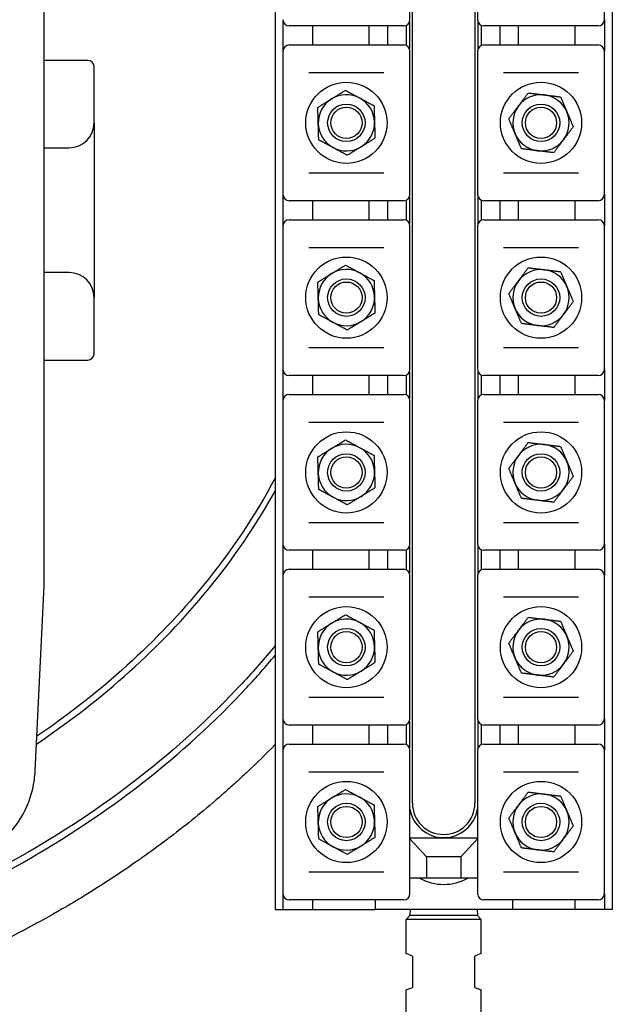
# Model space of a CAD drawing. Header units: inches. Extents: x 18 to 846, y -44 to 561.
# Tile 109 of 256: x 142 to 148, y 223 to 233. Entities that reach past the tile are written whole.
import ezdxf

# ---------------------------------------------------------------- set-up
doc = ezdxf.new("R2010")
doc.units = ezdxf.units.IN
doc.header["$LTSCALE"] = 24
doc.header["$MEASUREMENT"] = 0
doc.layers.add('Visible (ANSI)', color=7, linetype='Continuous', lineweight=30)

msp = doc.modelspace()

# ---------------------------------------------------------------- linework, layer by layer
at = {"layer": 'Visible (ANSI)'}
for p, q in [((144.50662, 237.644), (144.50662, 223.644)), ((147.88162, 237.644), (147.88162, 223.644)), ((145.88162, 224.7065), (145.88162, 236.5815)), ((146.50662, 236.5815), (146.50662, 224.7065)), ((142.19412, 232.44504), (142.19412, 234.40542)), ((145.85512, 232.5515), (145.85512, 233.9865)), ((146.53312, 233.9865), (146.53312, 232.5515)), ((147.80312, 232.5515), (147.80312, 233.9865)), ((144.58512, 232.5515), (144.58512, 232.2365)), ((147.80312, 232.5515), (147.80312, 232.2365)), ((144.66061, 232.489), (144.64762, 232.489)), ((145.77964, 232.489), (144.66061, 232.489)), ((144.88162, 232.489), (144.88162, 232.299)), ((145.44412, 232.489), (145.44412, 232.299)), ((145.63162, 232.489), (145.63162, 232.299)), ((145.79262, 232.489), (145.77964, 232.489)), ((145.81912, 232.4949), (145.81912, 232.29311)), ((145.85037, 232.5276), (145.85037, 232.2604)), ((146.53787, 232.2604), (146.53787, 232.5276)), ((146.56912, 232.4949), (146.56912, 232.29311)), ((146.60861, 232.489), (146.59562, 232.489)), ((147.72764, 232.489), (146.60861, 232.489)), ((146.75662, 232.489), (146.75662, 232.299)), ((146.94412, 232.299), (146.94412, 232.489)), ((147.50662, 232.489), (147.50662, 232.299)), ((147.74062, 232.489), (147.72764, 232.489)), ((142.19412, 228.84296), (142.19412, 232.44504)), ((144.64762, 232.299), (144.66061, 232.299)), ((144.66061, 232.299), (145.77964, 232.299)), ((145.77964, 232.299), (145.79262, 232.299)), ((146.59562, 232.299), (146.60861, 232.299)), ((146.60861, 232.299), (147.72764, 232.299)), ((147.72764, 232.299), (147.74062, 232.299)), ((144.58512, 232.2365), (144.58512, 230.8015)), ((145.85512, 230.8015), (145.85512, 232.2365)), ((146.53312, 232.2365), (146.53312, 230.8015)), ((147.80312, 230.8015), (147.80312, 232.2365)), ((142.63162, 232.144), (142.19412, 232.144)), ((142.69412, 231.519), (142.69412, 232.0815)), ((145.59492, 232.019), (144.84533, 232.019)), ((147.54292, 232.019), (146.79333, 232.019)), ((142.69412, 231.519), (142.69412, 229.769)), ((142.19412, 231.269), (142.44412, 231.269)), ((144.84533, 231.019), (145.59492, 231.019)), ((146.79333, 231.019), (147.54292, 231.019)), ((144.58512, 230.8015), (144.58512, 230.4865)), ((145.85037, 230.7776), (145.85037, 230.5104)), ((146.53787, 230.5104), (146.53787, 230.7776)), ((147.80312, 230.8015), (147.80312, 230.4865)), ((144.66061, 230.739), (144.64762, 230.739)), ((145.77964, 230.739), (144.66061, 230.739)), ((144.88162, 230.739), (144.88162, 230.549)), ((145.44412, 230.739), (145.44412, 230.549)), ((145.63162, 230.739), (145.63162, 230.549)), ((145.79262, 230.739), (145.77964, 230.739)), ((145.81912, 230.7449), (145.81912, 230.54311)), ((146.56912, 230.7449), (146.56912, 230.54311)), ((146.60861, 230.739), (146.59562, 230.739)), ((147.72764, 230.739), (146.60861, 230.739)), ((146.75662, 230.739), (146.75662, 230.549)), ((146.94412, 230.549), (146.94412, 230.739)), ((147.50662, 230.739), (147.50662, 230.549)), ((147.74062, 230.739), (147.72764, 230.739)), ((144.58512, 230.4865), (144.58512, 229.0515)), ((144.64762, 230.549), (144.66061, 230.549)), ((144.66061, 230.549), (145.77964, 230.549)), ((145.77964, 230.549), (145.79262, 230.549)), ((145.85512, 229.0515), (145.85512, 230.4865)), ((146.53312, 230.4865), (146.53312, 229.0515)), ((146.59562, 230.549), (146.60861, 230.549)), ((146.60861, 230.549), (147.72764, 230.549)), ((147.72764, 230.549), (147.74062, 230.549)), ((147.80312, 229.0515), (147.80312, 230.4865)), ((145.59492, 230.269), (144.84533, 230.269)), ((147.54292, 230.269), (146.79333, 230.269)), ((142.44412, 230.019), (142.19412, 230.019)), ((142.69412, 229.2065), (142.69412, 229.769)), ((144.84533, 229.269), (145.59492, 229.269)), ((146.79333, 229.269), (147.54292, 229.269)), ((142.19412, 229.144), (142.63162, 229.144)), ((144.58512, 229.0515), (144.58512, 228.7365)), ((145.85037, 229.0276), (145.85037, 228.7604)), ((146.53787, 228.7604), (146.53787, 229.0276)), ((147.80312, 229.0515), (147.80312, 228.7365)), ((144.66061, 228.989), (144.64762, 228.989)), ((145.77964, 228.989), (144.66061, 228.989)), ((144.88162, 228.989), (144.88162, 228.799)), ((145.44412, 228.989), (145.44412, 228.799)), ((145.63162, 228.989), (145.63162, 228.799)), ((145.79262, 228.989), (145.77964, 228.989)), ((145.81912, 228.9949), (145.81912, 228.79311)), ((146.56912, 228.9949), (146.56912, 228.79311)), ((146.60861, 228.989), (146.59562, 228.989)), ((147.72764, 228.989), (146.60861, 228.989)), ((146.75662, 228.989), (146.75662, 228.799)), ((146.94412, 228.799), (146.94412, 228.989)), ((147.50662, 228.989), (147.50662, 228.799)), ((147.74062, 228.989), (147.72764, 228.989)), ((142.19412, 226.88259), (142.19412, 228.84296)), ((144.58512, 228.7365), (144.58512, 227.3015)), ((144.64762, 228.799), (144.66061, 228.799)), ((144.66061, 228.799), (145.77964, 228.799)), ((145.77964, 228.799), (145.79262, 228.799)), ((145.85512, 227.3015), (145.85512, 228.7365)), ((146.53312, 228.7365), (146.53312, 227.3015)), ((146.59562, 228.799), (146.60861, 228.799)), ((146.60861, 228.799), (147.72764, 228.799)), ((147.72764, 228.799), (147.74062, 228.799)), ((147.80312, 227.3015), (147.80312, 228.7365)), ((145.59492, 228.519), (144.84533, 228.519)), ((147.54292, 228.519), (146.79333, 228.519)), ((144.84533, 227.519), (145.59492, 227.519)), ((146.79333, 227.519), (147.54292, 227.519)), ((144.58512, 227.3015), (144.58512, 226.9865)), ((144.66061, 227.239), (144.64762, 227.239)), ((145.77964, 227.239), (144.66061, 227.239)), ((144.88162, 227.239), (144.88162, 227.049)), ((145.44412, 227.239), (145.44412, 227.049)), ((145.63162, 227.239), (145.63162, 227.049)), ((145.79262, 227.239), (145.77964, 227.239)), ((145.81912, 227.2449), (145.81912, 227.04311)), ((145.85037, 227.2776), (145.85037, 227.0104)), ((146.53787, 227.0104), (146.53787, 227.2776)), ((146.56912, 227.2449), (146.56912, 227.04311)), ((146.60861, 227.239), (146.59562, 227.239)), ((147.72764, 227.239), (146.60861, 227.239)), ((146.75662, 227.239), (146.75662, 227.049)), ((146.94412, 227.049), (146.94412, 227.239)), ((147.50662, 227.239), (147.50662, 227.049)), ((147.74062, 227.239), (147.72764, 227.239)), ((147.80312, 227.3015), (147.80312, 226.9865)), ((144.64762, 227.049), (144.66061, 227.049)), ((144.66061, 227.049), (145.77964, 227.049)), ((145.77964, 227.049), (145.79262, 227.049)), ((146.59562, 227.049), (146.60861, 227.049)), ((146.60861, 227.049), (147.72764, 227.049)), ((147.72764, 227.049), (147.74062, 227.049)), ((144.58512, 226.9865), (144.58512, 225.5515)), ((145.85512, 225.5515), (145.85512, 226.9865)), ((146.53312, 226.9865), (146.53312, 225.5515)), ((147.80312, 225.5515), (147.80312, 226.9865)), ((142.10558, 225.03133), (142.19412, 226.88259)), ((145.59492, 226.769), (144.84533, 226.769)), ((147.54292, 226.769), (146.79333, 226.769)), ((144.84533, 225.769), (145.59492, 225.769)), ((146.79333, 225.769), (147.54292, 225.769)), ((144.58512, 225.5515), (144.58512, 225.2365)), ((147.80312, 225.5515), (147.80312, 225.2365)), ((144.66061, 225.489), (144.64762, 225.489)), ((145.77964, 225.489), (144.66061, 225.489)), ((144.88162, 225.489), (144.88162, 225.299)), ((145.44412, 225.489), (145.44412, 225.299)), ((145.63162, 225.489), (145.63162, 225.299)), ((145.79262, 225.489), (145.77964, 225.489)), ((145.81912, 225.4949), (145.81912, 225.29311)), ((145.85037, 225.5276), (145.85037, 225.2604)), ((146.53787, 225.2604), (146.53787, 225.5276)), ((146.56912, 225.4949), (146.56912, 225.29311)), ((146.60861, 225.489), (146.59562, 225.489)), ((147.72764, 225.489), (146.60861, 225.489)), ((146.75662, 225.489), (146.75662, 225.299)), ((146.94412, 225.299), (146.94412, 225.489)), ((147.50662, 225.489), (147.50662, 225.299)), ((147.74062, 225.489), (147.72764, 225.489)), ((144.64762, 225.299), (144.66061, 225.299)), ((144.66061, 225.299), (145.77964, 225.299)), ((145.77964, 225.299), (145.79262, 225.299)), ((146.59562, 225.299), (146.60861, 225.299)), ((146.60861, 225.299), (147.72764, 225.299)), ((147.72764, 225.299), (147.74062, 225.299)), ((144.58512, 225.2365), (144.58512, 223.8015)), ((145.85512, 223.8015), (145.85512, 225.2365)), ((146.53312, 225.2365), (146.53312, 223.8015)), ((147.80312, 223.8015), (147.80312, 225.2365)), ((145.59492, 225.019), (144.84533, 225.019)), ((147.54292, 225.019), (146.79333, 225.019)), ((146.53312, 224.3565), (145.85512, 224.3565)), ((146.02262, 224.1715), (145.85512, 224.35036)), ((146.53312, 224.35036), (146.36562, 224.1715)), ((146.02262, 224.1715), (146.02262, 223.9565)), ((146.36562, 224.1715), (146.02262, 224.1715)), ((146.36562, 224.1715), (146.36562, 223.9565)), ((144.84533, 224.019), (145.59492, 224.019)), ((146.79333, 224.019), (147.54292, 224.019)), ((146.02262, 223.9565), (145.85512, 223.9565)), ((146.36562, 223.9565), (146.02262, 223.9565)), ((146.53312, 223.9565), (146.36562, 223.9565)), ((144.58512, 223.8015), (144.58512, 223.644)), ((147.80312, 223.8015), (147.80312, 223.644)), ((144.66061, 223.739), (144.64762, 223.739)), ((145.77964, 223.739), (144.66061, 223.739)), ((144.88162, 223.739), (144.88162, 223.644)), ((145.50662, 223.739), (145.50662, 223.644)), ((145.79262, 223.739), (145.77964, 223.739)), ((146.60861, 223.739), (146.59562, 223.739)), ((147.72764, 223.739), (146.60861, 223.739)), ((146.88162, 223.739), (146.88162, 223.644)), ((147.50662, 223.739), (147.50662, 223.644)), ((147.74062, 223.739), (147.72764, 223.739)), ((144.50662, 223.644), (144.58512, 223.644)), ((144.58512, 223.644), (144.88162, 223.644)), ((144.88162, 223.644), (145.50662, 223.644)), ((146.88162, 223.644), (145.50662, 223.644)), ((145.85662, 223.5815), (145.81912, 223.544)), ((145.85826, 223.644), (145.85662, 223.5815)), ((146.53162, 223.5815), (145.85662, 223.5815)), ((146.52999, 223.644), (146.53162, 223.5815)), ((146.53162, 223.5815), (146.56912, 223.544)), ((147.50662, 223.644), (146.88162, 223.644)), ((147.80312, 223.644), (147.50662, 223.644)), ((147.88162, 223.644), (147.80312, 223.644)), ((146.56912, 223.544), (145.81912, 223.544)), ((145.81912, 223.20114), (145.81912, 223.544)), ((146.56912, 223.20114), (146.56912, 223.544)), ((145.88162, 223.17525), (145.81912, 223.20114)), ((146.56912, 223.20114), (146.50662, 223.17525)), ((145.88162, 223.17525), (145.88162, 222.86275)), ((146.50662, 222.86275), (146.50662, 223.17525)), ((145.81912, 222.83686), (145.88162, 222.86275)), ((145.81912, 221.6815), (145.81912, 222.83686)), ((146.50662, 222.86275), (146.56912, 222.83686)), ((146.56912, 221.6815), (146.56912, 222.83686))]:
    msp.add_line(p, q, dxfattribs=at)
for centre, radius in [((145.22012, 231.519), 0.4065), ((147.16812, 231.519), 0.4065), ((145.22012, 231.519), 0.1875), ((145.22012, 231.519), 0.15625), ((147.16812, 231.519), 0.1875), ((147.16812, 231.519), 0.15625), ((145.22012, 229.769), 0.4065), ((147.16812, 229.769), 0.4065), ((145.22012, 229.769), 0.1875), ((145.22012, 229.769), 0.15625), ((147.16812, 229.769), 0.1875), ((147.16812, 229.769), 0.15625), ((145.22012, 228.019), 0.4065), ((147.16812, 228.019), 0.4065), ((145.22012, 228.019), 0.1875), ((145.22012, 228.019), 0.15625), ((147.16812, 228.019), 0.1875), ((147.16812, 228.019), 0.15625), ((145.22012, 226.269), 0.4065), ((147.16812, 226.269), 0.4065), ((145.22012, 226.269), 0.1875), ((147.16812, 226.269), 0.1875), ((145.22012, 226.269), 0.15625), ((147.16812, 226.269), 0.15625), ((145.22012, 224.519), 0.4065), ((147.16812, 224.519), 0.4065), ((145.22012, 224.519), 0.1875), ((145.22012, 224.519), 0.15625), ((147.16812, 224.519), 0.1875), ((147.16812, 224.519), 0.15625)]:
    msp.add_circle(centre, radius, dxfattribs=at)
for centre, radius, start, end in [((144.64762, 232.5515), 0.0625, 180, 270), ((145.79262, 232.5515), 0.0625, 270, 0), ((146.59562, 232.5515), 0.0625, 180, 270), ((147.74062, 232.5515), 0.0625, 270, 0), ((144.64762, 232.2365), 0.0625, 90, 180), ((145.79262, 232.2365), 0.0625, 0, 90), ((146.59562, 232.2365), 0.0625, 90, 180), ((147.74062, 232.2365), 0.0625, 0, 90), ((142.63162, 232.0815), 0.0625, 0, 90), ((145.22012, 231.519), 0.2815, 61.598922, 121.598922), ((145.22012, 231.519), 0.2815, 1.598922, 61.598922), ((147.16812, 231.519), 0.2815, 83.003936, 143.003936), ((147.16812, 231.519), 0.2815, 23.003936, 83.003936), ((145.22012, 231.519), 0.2815, 121.598922, 181.598922), ((147.16812, 231.519), 0.2815, 143.003936, 203.003936), ((147.16812, 231.519), 0.2815, 323.003936, 23.003936), ((142.44412, 231.519), 0.25, 270, 0), ((145.22012, 231.519), 0.2815, 181.598922, 241.598922), ((145.22012, 231.519), 0.2815, 301.598922, 1.598922), ((147.16812, 231.519), 0.2815, 203.003936, 263.003936), ((145.22012, 231.519), 0.2815, 241.598922, 301.598922), ((147.16812, 231.519), 0.2815, 263.003936, 323.003936), ((144.64762, 230.8015), 0.0625, 180, 270), ((145.79262, 230.8015), 0.0625, 270, 0), ((146.59562, 230.8015), 0.0625, 180, 270), ((147.74062, 230.8015), 0.0625, 270, 0), ((144.64762, 230.4865), 0.0625, 90, 180), ((145.79262, 230.4865), 0.0625, 0, 90), ((146.59562, 230.4865), 0.0625, 90, 180), ((147.74062, 230.4865), 0.0625, 0, 90), ((142.44412, 229.769), 0.25, 0, 90), ((145.22012, 229.769), 0.2815, 121.598922, 181.598922), ((145.22012, 229.769), 0.2815, 61.598922, 121.598922), ((145.22012, 229.769), 0.2815, 1.598922, 61.598922), ((147.16812, 229.769), 0.2815, 83.003936, 143.003936), ((147.16812, 229.769), 0.2815, 23.003936, 83.003936), ((147.16812, 229.769), 0.2815, 143.003936, 203.003936), ((147.16812, 229.769), 0.2815, 323.003936, 23.003936), ((145.22012, 229.769), 0.2815, 181.598922, 241.598922), ((145.22012, 229.769), 0.2815, 301.598922, 1.598922), ((147.16812, 229.769), 0.2815, 203.003936, 263.003936), ((147.16812, 229.769), 0.2815, 263.003936, 323.003936), ((145.22012, 229.769), 0.2815, 241.598922, 301.598922), ((142.63162, 229.2065), 0.0625, 270, 0), ((144.64762, 229.0515), 0.0625, 180, 270), ((145.79262, 229.0515), 0.0625, 270, 0), ((146.59562, 229.0515), 0.0625, 180, 270), ((147.74062, 229.0515), 0.0625, 270, 0), ((144.64762, 228.7365), 0.0625, 90, 180), ((145.79262, 228.7365), 0.0625, 0, 90), ((146.59562, 228.7365), 0.0625, 90, 180), ((147.74062, 228.7365), 0.0625, 0, 90), ((145.22012, 228.019), 0.2815, 121.598922, 181.598922), ((145.22012, 228.019), 0.2815, 61.598922, 121.598922), ((145.22012, 228.019), 0.2815, 1.598922, 61.598922), ((147.16812, 228.019), 0.2815, 83.003936, 143.003936), ((147.16812, 228.019), 0.2815, 23.003936, 83.003936), ((147.16812, 228.019), 0.2815, 143.003936, 203.003936), ((147.16812, 228.019), 0.2815, 323.003936, 23.003936), ((145.22012, 228.019), 0.2815, 301.598922, 1.598922), ((145.22012, 228.019), 0.2815, 181.598922, 241.598922), ((147.16812, 228.019), 0.2815, 203.003936, 263.003936), ((147.16812, 228.019), 0.2815, 263.003936, 323.003936), ((145.22012, 228.019), 0.2815, 241.598922, 301.598922), ((144.64762, 227.3015), 0.0625, 180, 270), ((145.79262, 227.3015), 0.0625, 270, 0), ((146.59562, 227.3015), 0.0625, 180, 270), ((147.74062, 227.3015), 0.0625, 270, 0), ((144.64762, 226.9865), 0.0625, 90, 180), ((145.79262, 226.9865), 0.0625, 0, 90), ((146.59562, 226.9865), 0.0625, 90, 180), ((147.74062, 226.9865), 0.0625, 0, 90), ((145.22012, 226.269), 0.2815, 61.598922, 121.598922), ((147.16812, 226.269), 0.2815, 83.003936, 143.003936), ((147.16812, 226.269), 0.2815, 23.003936, 83.003936), ((145.22012, 226.269), 0.2815, 121.598922, 181.598922), ((145.22012, 226.269), 0.2815, 1.598922, 61.598922), ((147.16812, 226.269), 0.2815, 143.003936, 203.003936), ((147.16812, 226.269), 0.2815, 323.003936, 23.003936), ((145.22012, 226.269), 0.2815, 181.598922, 241.598922), ((145.22012, 226.269), 0.2815, 301.598922, 1.598922), ((147.16812, 226.269), 0.2815, 203.003936, 263.003936), ((147.16812, 226.269), 0.2815, 263.003936, 323.003936), ((145.22012, 226.269), 0.2815, 241.598922, 301.598922), ((144.64762, 225.5515), 0.0625, 180, 270), ((145.79262, 225.5515), 0.0625, 270, 0), ((146.59562, 225.5515), 0.0625, 180, 270), ((147.74062, 225.5515), 0.0625, 270, 0), ((144.64762, 225.2365), 0.0625, 90, 180), ((145.79262, 225.2365), 0.0625, 0, 90), ((146.59562, 225.2365), 0.0625, 90, 180), ((147.74062, 225.2365), 0.0625, 0, 90), ((141.10672, 225.0791), 1, 310.571241, 352.034452), ((145.22012, 224.519), 0.2815, 61.598922, 121.598922), ((145.22012, 224.519), 0.2815, 1.598922, 61.598922), ((147.16812, 224.519), 0.2815, 83.003936, 143.003936), ((147.16812, 224.519), 0.2815, 23.003936, 83.003936), ((145.22012, 224.519), 0.2815, 121.598922, 181.598922), ((146.19412, 224.7065), 0.3125, 180, 0), ((147.16812, 224.519), 0.2815, 143.003936, 203.003936), ((146.19412, 224.7065), 0.34375, 189.535961, 350.464039), ((147.16812, 224.519), 0.2815, 323.003936, 23.003936), ((145.22012, 224.519), 0.2815, 181.598922, 241.598922), ((145.22012, 224.519), 0.2815, 301.598922, 1.598922), ((147.16812, 224.519), 0.2815, 203.003936, 263.003936), ((145.22012, 224.519), 0.2815, 241.598922, 301.598922), ((147.16812, 224.519), 0.2815, 263.003936, 323.003936), ((146.19412, 224.394), 0.5, 241.044976, 298.955024), ((144.64762, 223.8015), 0.0625, 180, 270), ((145.79262, 223.8015), 0.0625, 270, 0), ((146.59562, 223.8015), 0.0625, 180, 270), ((147.74062, 223.8015), 0.0625, 270, 0)]:
    msp.add_arc(centre, radius, start, end, dxfattribs=at)
for points, knots in [([(144.50658, 235.10106), (144.2697, 235.38442), (144.01111, 235.65449), (143.10765, 236.48284), (142.38423, 236.97926), (140.78363, 237.79757), (139.90336, 238.11528), (138.00906, 238.55375), (136.99014, 238.65984), (134.97489, 238.62461), (133.97865, 238.48724), (132.04002, 237.97212), (131.10136, 237.58525), (129.42434, 236.59823), (128.68303, 236.00148), (127.4777, 234.6588), (127.00601, 233.91779), (126.55909, 232.81722), (126.45611, 232.49864), (126.25601, 231.67253), (126.19412, 231.1583), (126.19412, 230.644)], [-2.5650717, -2.5650717, -2.5650717, -2.5650717, -2.4380937, -2.4380937, -2.1523018, -2.1523018, -1.8600503, -1.8600503, -1.5483183, -1.5483183, -1.2415936, -1.2415936, -0.9230078, -0.9230078, -0.6095301, -0.6095301, -0.3059225, -0.3059225, -0.186211, -0.186211, 0, 0, 0, 0]), ([(126.25662, 230.644), (126.25662, 231.1533), (126.31791, 231.66256), (126.51612, 232.48088), (126.61813, 232.79651), (127.06103, 233.88716), (127.52868, 234.62204), (128.72492, 235.95458), (129.46116, 236.54738), (131.12786, 237.52833), (132.06127, 237.9131), (133.98969, 238.42551), (134.98095, 238.5622), (136.98618, 238.59726), (138.00005, 238.49168), (139.8845, 238.05549), (140.75997, 237.73947), (142.3511, 236.92601), (143.06985, 236.43271), (143.98579, 235.59291), (144.25861, 235.30539), (144.50658, 235.00307)], [0, 0, 0, 0, 0.186211, 0.186211, 0.3059225, 0.3059225, 0.6095301, 0.6095301, 0.9230078, 0.9230078, 1.2415936, 1.2415936, 1.5483183, 1.5483183, 1.8600503, 1.8600503, 2.1523018, 2.1523018, 2.4380937, 2.4380937, 2.5737611, 2.5737611, 2.5737611, 2.5737611]), ([(144.50662, 225.2936), (144.41584, 225.2006), (144.32326, 225.10975), (144.22912, 225.02112), (144.21622, 225.00897), (144.20329, 224.99687), (144.19033, 224.9848), (144.15639, 224.95321), (144.12225, 224.9219), (144.08793, 224.89089), (144.05246, 224.85883), (144.01672, 224.82703), (143.98072, 224.79547), (143.96791, 224.78424), (143.95507, 224.77304), (143.94219, 224.76188), (143.94198, 224.76169), (143.94176, 224.7615), (143.94155, 224.76132), (143.78476, 224.62537), (143.62317, 224.49419), (143.45754, 224.36813), (143.44409, 224.3579), (143.43062, 224.34769), (143.41712, 224.33753), (143.34006, 224.27949), (143.26215, 224.22256), (143.18347, 224.16676), (143.16982, 224.15708), (143.15615, 224.14743), (143.14245, 224.13782), (142.96903, 224.01611), (142.79198, 223.89989), (142.61221, 223.78939), (142.59853, 223.78098), (142.58484, 223.77261), (142.57113, 223.76427), (142.49687, 223.71908), (142.42217, 223.67487), (142.3471, 223.63165), (142.33665, 223.62563), (142.3262, 223.61964), (142.31573, 223.61366), (142.30242, 223.60605), (142.2891, 223.59848), (142.27576, 223.59093), (142.11684, 223.50103), (141.95546, 223.41501), (141.79198, 223.33295), (141.76681, 223.32032), (141.74159, 223.30777), (141.71631, 223.29532), (141.70378, 223.28915), (141.69123, 223.283), (141.67867, 223.27687), (141.59119, 223.23418), (141.50314, 223.19262), (141.41459, 223.15219), (141.40238, 223.14661), (141.39017, 223.14106), (141.37794, 223.13553), (141.18605, 223.04874), (140.99182, 222.96724), (140.79586, 222.8911), (140.78447, 222.88667), (140.77308, 222.88226), (140.76168, 222.87787), (140.66798, 222.8418), (140.5739, 222.80694), (140.4795, 222.77331), (140.46872, 222.76946), (140.45794, 222.76564), (140.44715, 222.76183), (140.43134, 222.75625), (140.41552, 222.7507), (140.39969, 222.74518), (140.23898, 222.68919), (140.07695, 222.63656), (139.91383, 222.5873), (139.88738, 222.57932), (139.8609, 222.57142), (139.8344, 222.56361), (139.82505, 222.56085), (139.8157, 222.55811), (139.80635, 222.55538), (139.7067, 222.52628), (139.60667, 222.49843), (139.50631, 222.47183), (139.49768, 222.46955), (139.48904, 222.46727), (139.48039, 222.465), (139.26842, 222.40931), (139.05507, 222.35924), (138.84072, 222.31473), (138.83364, 222.31326), (138.82657, 222.3118), (138.81949, 222.31034), (138.71451, 222.28873), (138.60928, 222.26845), (138.50386, 222.2495), (138.49763, 222.24838), (138.49139, 222.24726), (138.48515, 222.24615), (138.43299, 222.23685), (138.38078, 222.22788), (138.32853, 222.21923), (138.16068, 222.19145), (137.99224, 222.16699), (137.82334, 222.14584), (137.81881, 222.14528), (137.81428, 222.14471), (137.80976, 222.14415), (137.70012, 222.13054), (137.5903, 222.11832), (137.48033, 222.1075), (137.4767, 222.10715), (137.47306, 222.10679), (137.46942, 222.10644), (137.24373, 222.08442), (137.01743, 222.06828), (136.79088, 222.05799), (136.78917, 222.05792), (136.78745, 222.05784), (136.78574, 222.05776), (136.67224, 222.05266), (136.55869, 222.04902), (136.44511, 222.04686), (136.44439, 222.04684), (136.44367, 222.04683), (136.44295, 222.04681), (136.36248, 222.04529), (136.28201, 222.04451), (136.20154, 222.04447), (136.05333, 222.04438), (135.90511, 222.0468), (135.75701, 222.05172), (135.75573, 222.05176), (135.75445, 222.05181), (135.75318, 222.05185), (135.64024, 222.05563), (135.52738, 222.06087), (135.41459, 222.06756), (135.41229, 222.0677), (135.40999, 222.06784), (135.40768, 222.06798), (135.18206, 222.08149), (134.95666, 222.10083), (134.73191, 222.12603), (134.72772, 222.1265), (134.72353, 222.12697), (134.71935, 222.12744), (134.61016, 222.13979), (134.50112, 222.15352), (134.39229, 222.16863), (134.38725, 222.16933), (134.38221, 222.17004), (134.37717, 222.17074), (134.27559, 222.18497), (134.17418, 222.2004), (134.07299, 222.21704), (133.94892, 222.23744), (133.82507, 222.25968), (133.70153, 222.28374), (133.69491, 222.28503), (133.68829, 222.28633), (133.68167, 222.28763), (133.57133, 222.30931), (133.46123, 222.33245), (133.35146, 222.35706), (133.34406, 222.35872), (133.33666, 222.36038), (133.32927, 222.36206), (133.10505, 222.41275), (132.88215, 222.46957), (132.66112, 222.53253), (132.65213, 222.53509), (132.64315, 222.53766), (132.63417, 222.54024), (132.58066, 222.55561), (132.52726, 222.57134), (132.47397, 222.58744), (132.4231, 222.6028), (132.37233, 222.61849), (132.32168, 222.63451), (132.31186, 222.63762), (132.30204, 222.64074), (132.29223, 222.64387), (132.19481, 222.67495), (132.09781, 222.70725), (132.00128, 222.74076), (131.88567, 222.78089), (131.7705, 222.82285), (131.65587, 222.86663), (131.6444, 222.87102), (131.63294, 222.87542), (131.62147, 222.87984), (131.52374, 222.91752), (131.4264, 222.95654), (131.32954, 222.99689), (131.31749, 223.00191), (131.30544, 223.00695), (131.29341, 223.01201), (131.09056, 223.09732), (130.88989, 223.18848), (130.69215, 223.28539), (130.67935, 223.29166), (130.66656, 223.29796), (130.65379, 223.30428), (130.63458, 223.31378), (130.61541, 223.32334), (130.59626, 223.33295), (130.5245, 223.36897), (130.45314, 223.40576), (130.38222, 223.4433), (130.36912, 223.45023), (130.35604, 223.45719), (130.34298, 223.46417), (130.24486, 223.51661), (130.14761, 223.5705), (130.05131, 223.6258), (129.95341, 223.68203), (129.85618, 223.73991), (129.75974, 223.79942), (129.74607, 223.80786), (129.73242, 223.81633), (129.71878, 223.82483), (129.62788, 223.88151), (129.5377, 223.93965), (129.44836, 223.99923), (129.43466, 224.00836), (129.42098, 224.01753), (129.40732, 224.02674), (129.21787, 224.15439), (129.03229, 224.28856), (128.85158, 224.42898), (128.83819, 224.43938), (128.82483, 224.44982), (128.81149, 224.4603), (128.72911, 224.525), (128.64775, 224.591), (128.56753, 224.65828), (128.55434, 224.66935), (128.54117, 224.68044), (128.52804, 224.69158), (128.50057, 224.71486), (128.47324, 224.7383), (128.44605, 224.76188), (128.39979, 224.802), (128.35395, 224.84253), (128.30855, 224.88346), (128.21434, 224.96839), (128.12153, 225.05549), (128.03037, 225.14469), (128.01768, 225.15711), (128.00502, 225.16956), (127.99239, 225.18206), (127.91954, 225.25417), (127.84776, 225.32762), (127.77719, 225.40236), (127.76513, 225.41514), (127.7531, 225.42795), (127.74111, 225.4408), (127.71113, 225.47292), (127.68137, 225.50528), (127.65185, 225.53787), (127.53229, 225.66984), (127.41652, 225.80557), (127.30511, 225.94475), (127.29469, 225.95778), (127.2843, 225.97083), (127.27395, 225.98392), (127.21039, 226.06427), (127.14829, 226.14575), (127.08774, 226.22828), (127.07811, 226.2414), (127.06853, 226.25454), (127.05898, 226.26771), (127, 226.34908), (126.94254, 226.43145), (126.88665, 226.51476), (126.81769, 226.61756), (126.75076, 226.72233), (126.68609, 226.829), (126.67796, 226.84241), (126.66987, 226.85584), (126.66181, 226.8693), (126.60702, 226.96088), (126.5539, 227.05382), (126.50271, 227.14778), (126.49563, 227.16078), (126.48858, 227.17381), (126.48157, 227.18685), (126.40162, 227.33561), (126.32641, 227.48704), (126.25632, 227.64077), (126.25097, 227.65251), (126.24564, 227.66427), (126.24035, 227.67604), (126.22056, 227.72002), (126.2012, 227.76418), (126.18226, 227.80851), (126.17746, 227.81975), (126.17268, 227.83101), (126.16793, 227.84227), (126.1253, 227.94343), (126.08488, 228.04548), (126.04676, 228.1483), (126.04296, 228.15854), (126.03919, 228.16879), (126.03543, 228.17905), (126.0183, 228.2259), (126.00164, 228.2729), (125.98546, 228.32005), (125.9821, 228.32984), (125.97876, 228.33964), (125.97544, 228.34945), (125.96143, 228.39084), (125.9478, 228.43235), (125.93453, 228.47396), (125.91971, 228.52048), (125.90532, 228.56723), (125.89137, 228.61421), (125.88615, 228.6318), (125.88099, 228.64943), (125.87589, 228.66709), (125.87332, 228.676), (125.87077, 228.68492), (125.86823, 228.69384), (125.85415, 228.74332), (125.84057, 228.79303), (125.82751, 228.84296), (125.82535, 228.85119), (125.82321, 228.85943), (125.82108, 228.86768), (125.79286, 228.97709), (125.76707, 229.0877), (125.74391, 229.19892), (125.74258, 229.20533), (125.74125, 229.21175), (125.73993, 229.21817), (125.72901, 229.27136), (125.71869, 229.32467), (125.70898, 229.37808), (125.70798, 229.3836), (125.70698, 229.38913), (125.70599, 229.39465), (125.67491, 229.56799), (125.65025, 229.74242), (125.63213, 229.91737), (125.63177, 229.92087), (125.63141, 229.92437), (125.63105, 229.92787), (125.60679, 230.1657), (125.59463, 230.40447), (125.59458, 230.64275), (125.59458, 230.64317), (125.59458, 230.64358), (125.59458, 230.644)], [0.31147421, 0.31147421, 0.31147421, 0.31147421, 0.31790565, 0.31790565, 0.31790565, 0.31878704, 0.31878704, 0.31878704, 0.32109536, 0.32109536, 0.32109536, 0.32348075, 0.32348075, 0.32348075, 0.32432977, 0.32432977, 0.32432977, 0.32434399, 0.32434399, 0.32434399, 0.33468084, 0.33468084, 0.33468084, 0.33552021, 0.33552021, 0.33552021, 0.34031075, 0.34031075, 0.34031075, 0.34114204, 0.34114204, 0.34114204, 0.35166572, 0.35166572, 0.35166572, 0.35246631, 0.35246631, 0.35246631, 0.35680382, 0.35680382, 0.35680382, 0.35740746, 0.35740746, 0.35740746, 0.35817466, 0.35817466, 0.35817466, 0.3673139, 0.3673139, 0.3673139, 0.36872131, 0.36872131, 0.36872131, 0.36941947, 0.36941947, 0.36941947, 0.37428202, 0.37428202, 0.37428202, 0.37495236, 0.37495236, 0.37495236, 0.38547254, 0.38547254, 0.38547254, 0.38608404, 0.38608404, 0.38608404, 0.39110894, 0.39110894, 0.39110894, 0.39168268, 0.39168268, 0.39168268, 0.39252371, 0.39252371, 0.39252371, 0.40106218, 0.40106218, 0.40106218, 0.40244667, 0.40244667, 0.40244667, 0.40293494, 0.40293494, 0.40293494, 0.40813645, 0.40813645, 0.40813645, 0.40858412, 0.40858412, 0.40858412, 0.41956524, 0.41956524, 0.41956524, 0.41992771, 0.41992771, 0.41992771, 0.42530401, 0.42530401, 0.42530401, 0.42562209, 0.42562209, 0.42562209, 0.42828192, 0.42828192, 0.42828192, 0.43682664, 0.43682664, 0.43682664, 0.43705577, 0.43705577, 0.43705577, 0.44260168, 0.44260168, 0.44260168, 0.44278504, 0.44278504, 0.44278504, 0.45416634, 0.45416634, 0.45416634, 0.45425245, 0.45425245, 0.45425245, 0.45995411, 0.45995411, 0.45995411, 0.45999024, 0.45999024, 0.45999024, 0.4640298, 0.4640298, 0.4640298, 0.47147013, 0.47147013, 0.47147013, 0.47153429, 0.47153429, 0.47153429, 0.47720778, 0.47720778, 0.47720778, 0.47732363, 0.47732363, 0.47732363, 0.48867288, 0.48867288, 0.48867288, 0.4888843, 0.4888843, 0.4888843, 0.49439833, 0.49439833, 0.49439833, 0.49465363, 0.49465363, 0.49465363, 0.49980094, 0.49980094, 0.49980094, 0.5061116, 0.5061116, 0.5061116, 0.50644992, 0.50644992, 0.50644992, 0.5120879, 0.5120879, 0.5120879, 0.51246779, 0.51246779, 0.51246779, 0.52398803, 0.52398803, 0.52398803, 0.5244563, 0.5244563, 0.5244563, 0.52724738, 0.52724738, 0.52724738, 0.52991225, 0.52991225, 0.52991225, 0.53042888, 0.53042888, 0.53042888, 0.53555912, 0.53555912, 0.53555912, 0.54170397, 0.54170397, 0.54170397, 0.54231892, 0.54231892, 0.54231892, 0.54756336, 0.54756336, 0.54756336, 0.54821591, 0.54821591, 0.54821591, 0.55921283, 0.55921283, 0.55921283, 0.55992471, 0.55992471, 0.55992471, 0.56099482, 0.56099482, 0.56099482, 0.56500575, 0.56500575, 0.56500575, 0.56574647, 0.56574647, 0.56574647, 0.57130876, 0.57130876, 0.57130876, 0.57696392, 0.57696392, 0.57696392, 0.57776549, 0.57776549, 0.57776549, 0.58310937, 0.58310937, 0.58310937, 0.5839289, 0.5839289, 0.5839289, 0.59529435, 0.59529435, 0.59529435, 0.59613659, 0.59613659, 0.59613659, 0.60133909, 0.60133909, 0.60133909, 0.60219462, 0.60219462, 0.60219462, 0.60398408, 0.60398408, 0.60398408, 0.60702899, 0.60702899, 0.60702899, 0.61334743, 0.61334743, 0.61334743, 0.6142269, 0.6142269, 0.6142269, 0.61930177, 0.61930177, 0.61930177, 0.62016918, 0.62016918, 0.62016918, 0.6223376, 0.6223376, 0.6223376, 0.63111897, 0.63111897, 0.63111897, 0.63194083, 0.63194083, 0.63194083, 0.6369873, 0.6369873, 0.6369873, 0.63778948, 0.63778948, 0.63778948, 0.64274478, 0.64274478, 0.64274478, 0.64885982, 0.64885982, 0.64885982, 0.64962821, 0.64962821, 0.64962821, 0.65485475, 0.65485475, 0.65485475, 0.65557799, 0.65557799, 0.65557799, 0.66382614, 0.66382614, 0.66382614, 0.66445624, 0.66445624, 0.66445624, 0.66681053, 0.66681053, 0.66681053, 0.66740753, 0.66740753, 0.66740753, 0.67276866, 0.67276866, 0.67276866, 0.67330277, 0.67330277, 0.67330277, 0.67574178, 0.67574178, 0.67574178, 0.67624832, 0.67624832, 0.67624832, 0.67838698, 0.67838698, 0.67838698, 0.68077813, 0.68077813, 0.68077813, 0.68167397, 0.68167397, 0.68167397, 0.68212596, 0.68212596, 0.68212596, 0.6846315, 0.6846315, 0.6846315, 0.68504458, 0.68504458, 0.68504458, 0.69052674, 0.69052674, 0.69052674, 0.69084302, 0.69084302, 0.69084302, 0.69346341, 0.69346341, 0.69346341, 0.69373423, 0.69373423, 0.69373423, 0.70223408, 0.70223408, 0.70223408, 0.70240413, 0.70240413, 0.70240413, 0.71395687, 0.71395687, 0.71395687, 0.71397712, 0.71397712, 0.71397712, 0.71397712]), ([(126.19412, 230.644), (126.19412, 230.0002), (126.29137, 229.35661), (126.66972, 228.11716), (126.94944, 227.52121), (127.697, 226.36185), (128.17801, 225.8049), (129.32372, 224.77929), (129.99807, 224.31832), (131.55836, 223.50729), (132.46028, 223.17851), (134.3224, 222.74731), (135.28103, 222.64065), (137.26584, 222.64776), (138.29178, 222.77795), (140.23168, 223.27732), (141.14733, 223.64173), (142.82892, 224.59234), (143.59045, 225.18407), (144.3202, 225.96974), (144.41502, 226.07732), (144.50659, 226.18691)], [-6.2831853, -6.2831853, -6.2831853, -6.2831853, -6.0500859, -6.0500859, -5.8183314, -5.8183314, -5.5678452, -5.5678452, -5.3015274, -5.3015274, -5.0017533, -5.0017533, -4.7077855, -4.7077855, -4.3927688, -4.3927688, -4.0838869, -4.0838869, -3.7672065, -3.7672065, -3.7181135, -3.7181135, -3.7181135, -3.7181135]), ([(144.50658, 226.28492), (144.40099, 226.15611), (144.29089, 226.03001), (143.54938, 225.23168), (142.79299, 224.64382), (141.12162, 223.69899), (140.21106, 223.33655), (138.28134, 222.8398), (137.26052, 222.71024), (135.28556, 222.70317), (134.3317, 222.80931), (132.47927, 223.23827), (131.58228, 223.5653), (130.03126, 224.37151), (129.36125, 224.82957), (128.2236, 225.84797), (127.74632, 226.4007), (127.00494, 227.55047), (126.72774, 228.14114), (126.35291, 229.36909), (126.25662, 230.00645), (126.25662, 230.644)], [3.7094241, 3.7094241, 3.7094241, 3.7094241, 3.7672065, 3.7672065, 4.0838869, 4.0838869, 4.3927688, 4.3927688, 4.7077855, 4.7077855, 5.0017533, 5.0017533, 5.3015274, 5.3015274, 5.5678452, 5.5678452, 5.8183314, 5.8183314, 6.0500859, 6.0500859, 6.2831853, 6.2831853, 6.2831853, 6.2831853]), ([(144.50662, 227.96098), (144.30733, 227.58756), (144.06656, 227.22753), (143.32836, 226.32511), (142.76567, 225.81515), (142.12211, 225.37695)], [0.3933614, 0.3933614, 0.3933614, 0.3933614, 0.56663956, 0.56663956, 0.85175275, 0.85175275, 0.85175275, 0.85175275]), ([(144.50649, 227.96073), (144.30722, 227.5874), (144.06649, 227.22745), (143.32836, 226.32511), (142.76567, 225.81515), (142.12211, 225.37695)], [0.39339991, 0.39339991, 0.39339991, 0.39339991, 0.56663956, 0.56663956, 0.85175288, 0.85175288, 0.85175288, 0.85175288]), ([(142.11838, 225.29895), (142.78277, 225.74614), (143.36342, 226.26926), (144.0921, 227.16005), (144.31647, 227.48924), (144.50648, 227.83021)], [-0.85744301, -0.85744301, -0.85744301, -0.85744301, -0.56663956, -0.56663956, -0.40893512, -0.40893512, -0.40893512, -0.40893512])]:
    msp.add_open_spline(points, degree=3, knots=knots, dxfattribs=at)
for points in [[(145.07262, 231.75877), (145.13687, 231.79829), (145.21105, 231.84392)], [(145.21105, 231.84392), (145.28767, 231.8025), (145.35402, 231.76662)], [(145.35402, 231.76662), (145.42036, 231.73074), (145.49698, 231.68932)], [(146.94329, 231.6884), (146.98868, 231.74864), (147.0411, 231.8182)], [(147.0411, 231.8182), (147.12754, 231.80759), (147.20241, 231.79841)], [(147.20241, 231.79841), (147.27728, 231.78922), (147.36372, 231.77861)], [(147.36372, 231.77861), (147.39776, 231.69844), (147.42724, 231.62901)], [(144.9342, 231.67361), (145.00838, 231.71924), (145.07262, 231.75877)], [(144.93873, 231.51115), (144.93663, 231.58655), (144.9342, 231.67361)], [(145.49698, 231.68932), (145.49941, 231.60226), (145.50151, 231.52686)], [(146.84549, 231.55859), (146.89791, 231.62816), (146.94329, 231.6884)], [(147.42724, 231.62901), (147.45671, 231.55958), (147.49075, 231.47941)], [(144.94327, 231.34869), (144.94084, 231.43575), (144.93873, 231.51115)], [(145.50151, 231.52686), (145.50362, 231.45146), (145.50605, 231.3644)], [(146.90901, 231.40899), (146.87953, 231.47842), (146.84549, 231.55859)], [(147.49075, 231.47941), (147.43834, 231.40985), (147.39295, 231.34961)], [(146.97252, 231.25939), (146.93848, 231.33956), (146.90901, 231.40899)], [(145.08623, 231.27138), (145.01988, 231.30726), (144.94327, 231.34869)], [(145.22919, 231.19408), (145.15258, 231.23551), (145.08623, 231.27138)], [(145.36762, 231.27924), (145.30338, 231.23972), (145.22919, 231.19408)], [(145.50605, 231.3644), (145.43186, 231.31876), (145.36762, 231.27924)], [(147.39295, 231.34961), (147.34756, 231.28936), (147.29515, 231.2198)], [(147.13384, 231.2396), (147.05897, 231.24879), (146.97252, 231.25939)], [(147.29515, 231.2198), (147.2087, 231.23041), (147.13384, 231.2396)], [(145.07262, 230.00877), (145.13687, 230.04829), (145.21105, 230.09392)], [(145.21105, 230.09392), (145.28767, 230.0525), (145.35402, 230.01662)], [(144.9342, 229.92361), (145.00838, 229.96924), (145.07262, 230.00877)], [(145.35402, 230.01662), (145.42036, 229.98074), (145.49698, 229.93932)], [(146.94329, 229.9384), (146.98868, 229.99864), (147.0411, 230.0682)], [(147.0411, 230.0682), (147.12754, 230.05759), (147.20241, 230.04841)], [(147.20241, 230.04841), (147.27728, 230.03922), (147.36372, 230.02861)], [(147.36372, 230.02861), (147.39776, 229.94844), (147.42724, 229.87901)], [(144.93873, 229.76115), (144.93663, 229.83655), (144.9342, 229.92361)], [(145.49698, 229.93932), (145.49941, 229.85226), (145.50151, 229.77686)], [(146.84549, 229.80859), (146.89791, 229.87816), (146.94329, 229.9384)], [(146.90901, 229.65899), (146.87953, 229.72842), (146.84549, 229.80859)], [(147.42724, 229.87901), (147.45671, 229.80958), (147.49075, 229.72941)], [(144.94327, 229.59869), (144.94084, 229.68575), (144.93873, 229.76115)], [(145.50151, 229.77686), (145.50362, 229.70146), (145.50605, 229.6144)], [(147.49075, 229.72941), (147.43834, 229.65985), (147.39295, 229.59961)], [(145.08623, 229.52138), (145.01988, 229.55726), (144.94327, 229.59869)], [(145.50605, 229.6144), (145.43186, 229.56876), (145.36762, 229.52924)], [(146.97252, 229.50939), (146.93848, 229.58956), (146.90901, 229.65899)], [(147.39295, 229.59961), (147.34756, 229.53936), (147.29515, 229.4698)], [(145.22919, 229.44408), (145.15258, 229.48551), (145.08623, 229.52138)], [(145.36762, 229.52924), (145.30338, 229.48972), (145.22919, 229.44408)], [(147.13384, 229.4896), (147.05897, 229.49879), (146.97252, 229.50939)], [(147.29515, 229.4698), (147.2087, 229.48041), (147.13384, 229.4896)], [(145.07262, 228.25877), (145.13687, 228.29829), (145.21105, 228.34392)], [(145.21105, 228.34392), (145.28767, 228.3025), (145.35402, 228.26662)], [(146.94329, 228.1884), (146.98868, 228.24864), (147.0411, 228.3182)], [(147.0411, 228.3182), (147.12754, 228.30759), (147.20241, 228.29841)], [(144.9342, 228.17361), (145.00838, 228.21924), (145.07262, 228.25877)], [(145.35402, 228.26662), (145.42036, 228.23074), (145.49698, 228.18932)], [(147.20241, 228.29841), (147.27728, 228.28922), (147.36372, 228.27861)], [(147.36372, 228.27861), (147.39776, 228.19844), (147.42724, 228.12901)], [(144.93873, 228.01115), (144.93663, 228.08655), (144.9342, 228.17361)], [(145.49698, 228.18932), (145.49941, 228.10226), (145.50151, 228.02686)], [(146.84549, 228.05859), (146.89791, 228.12816), (146.94329, 228.1884)], [(147.42724, 228.12901), (147.45671, 228.05958), (147.49075, 227.97941)], [(145.50151, 228.02686), (145.50362, 227.95146), (145.50605, 227.8644)], [(146.90901, 227.90899), (146.87953, 227.97842), (146.84549, 228.05859)], [(144.94327, 227.84869), (144.94084, 227.93575), (144.93873, 228.01115)], [(147.49075, 227.97941), (147.43834, 227.90985), (147.39295, 227.84961)], [(145.08623, 227.77138), (145.01988, 227.80726), (144.94327, 227.84869)], [(145.50605, 227.8644), (145.43186, 227.81876), (145.36762, 227.77924)], [(146.97252, 227.75939), (146.93848, 227.83956), (146.90901, 227.90899)], [(147.39295, 227.84961), (147.34756, 227.78936), (147.29515, 227.7198)], [(145.22919, 227.69408), (145.15258, 227.73551), (145.08623, 227.77138)], [(145.36762, 227.77924), (145.30338, 227.73972), (145.22919, 227.69408)], [(147.13384, 227.7396), (147.05897, 227.74879), (146.97252, 227.75939)], [(147.29515, 227.7198), (147.2087, 227.73041), (147.13384, 227.7396)], [(145.07262, 226.50877), (145.13687, 226.54829), (145.21105, 226.59392)], [(145.21105, 226.59392), (145.28767, 226.5525), (145.35402, 226.51662)], [(146.94329, 226.4384), (146.98868, 226.49864), (147.0411, 226.5682)], [(147.0411, 226.5682), (147.12754, 226.55759), (147.20241, 226.54841)], [(147.20241, 226.54841), (147.27728, 226.53922), (147.36372, 226.52861)], [(144.9342, 226.42361), (145.00838, 226.46924), (145.07262, 226.50877)], [(145.35402, 226.51662), (145.42036, 226.48074), (145.49698, 226.43932)], [(145.49698, 226.43932), (145.49941, 226.35226), (145.50151, 226.27686)], [(146.84549, 226.30859), (146.89791, 226.37816), (146.94329, 226.4384)], [(147.36372, 226.52861), (147.39776, 226.44844), (147.42724, 226.37901)], [(144.93873, 226.26115), (144.93663, 226.33655), (144.9342, 226.42361)], [(147.42724, 226.37901), (147.45671, 226.30958), (147.49075, 226.22941)], [(144.94327, 226.09869), (144.94084, 226.18575), (144.93873, 226.26115)], [(145.50151, 226.27686), (145.50362, 226.20146), (145.50605, 226.1144)], [(146.90901, 226.15899), (146.87953, 226.22842), (146.84549, 226.30859)], [(146.97252, 226.00939), (146.93848, 226.08956), (146.90901, 226.15899)], [(147.49075, 226.22941), (147.43834, 226.15985), (147.39295, 226.09961)], [(145.08623, 226.02138), (145.01988, 226.05726), (144.94327, 226.09869)], [(145.50605, 226.1144), (145.43186, 226.06876), (145.36762, 226.02924)], [(147.39295, 226.09961), (147.34756, 226.03936), (147.29515, 225.9698)], [(145.22919, 225.94408), (145.15258, 225.98551), (145.08623, 226.02138)], [(145.36762, 226.02924), (145.30338, 225.98972), (145.22919, 225.94408)], [(147.13384, 225.9896), (147.05897, 225.99879), (146.97252, 226.00939)], [(147.29515, 225.9698), (147.2087, 225.98041), (147.13384, 225.9896)], [(145.07262, 224.75877), (145.13687, 224.79829), (145.21105, 224.84392)], [(145.21105, 224.84392), (145.28767, 224.8025), (145.35402, 224.76662)], [(145.35402, 224.76662), (145.42036, 224.73074), (145.49698, 224.68932)], [(146.94329, 224.6884), (146.98868, 224.74864), (147.0411, 224.8182)], [(147.0411, 224.8182), (147.12754, 224.80759), (147.20241, 224.79841)], [(147.20241, 224.79841), (147.27728, 224.78922), (147.36372, 224.77861)], [(147.36372, 224.77861), (147.39776, 224.69844), (147.42724, 224.62901)], [(144.9342, 224.67361), (145.00838, 224.71924), (145.07262, 224.75877)], [(144.93873, 224.51115), (144.93663, 224.58655), (144.9342, 224.67361)], [(145.49698, 224.68932), (145.49941, 224.60226), (145.50151, 224.52686)], [(146.84549, 224.55859), (146.89791, 224.62816), (146.94329, 224.6884)], [(147.42724, 224.62901), (147.45671, 224.55958), (147.49075, 224.47941)], [(144.94327, 224.34869), (144.94084, 224.43575), (144.93873, 224.51115)], [(145.50151, 224.52686), (145.50362, 224.45146), (145.50605, 224.3644)], [(146.90901, 224.40899), (146.87953, 224.47842), (146.84549, 224.55859)], [(147.49075, 224.47941), (147.43834, 224.40985), (147.39295, 224.34961)], [(146.97252, 224.25939), (146.93848, 224.33956), (146.90901, 224.40899)], [(145.08623, 224.27138), (145.01988, 224.30726), (144.94327, 224.34869)], [(145.22919, 224.19408), (145.15258, 224.23551), (145.08623, 224.27138)], [(145.36762, 224.27924), (145.30338, 224.23972), (145.22919, 224.19408)], [(145.50605, 224.3644), (145.43186, 224.31876), (145.36762, 224.27924)], [(147.39295, 224.34961), (147.34756, 224.28936), (147.29515, 224.2198)], [(147.13384, 224.2396), (147.05897, 224.24879), (146.97252, 224.25939)], [(147.29515, 224.2198), (147.2087, 224.23041), (147.13384, 224.2396)]]:
    msp.add_rational_spline(points, [1, 1.0379548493, 1], degree=2, dxfattribs=at)
msp.add_open_spline([(142.09707, 224.94053), (142.10129, 224.97066), (142.10413, 225.00096), (142.10558, 225.03133)], degree=3, dxfattribs=at)

doc.saveas('drawing.dxf')
